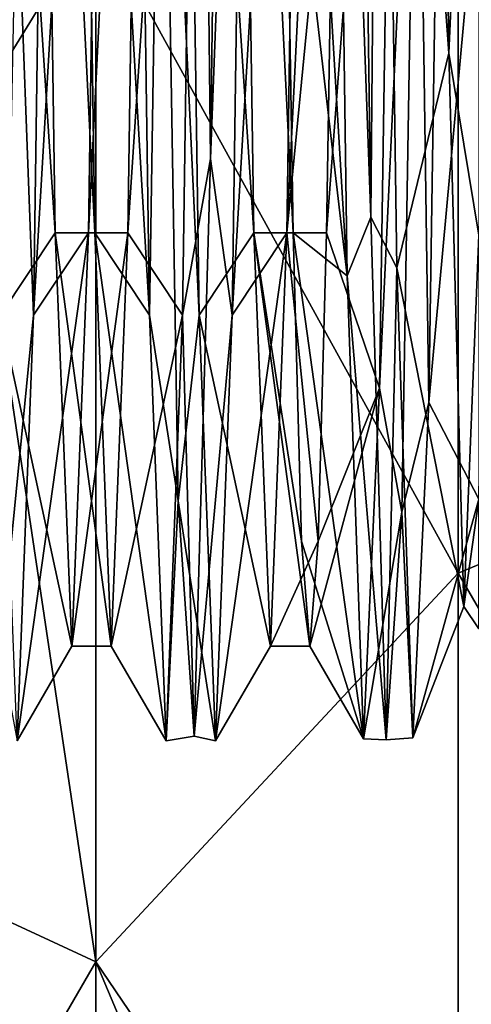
# Model space of a CAD drawing. Header units: millimetres. Extents: x -129 to 0, y -129 to 137.
# Tile 6 of 59: x -52.11 to -49.84, y -57.36 to -52.39. Entities that reach past the tile are written whole.
import ezdxf

# ---------------------------------------------------------------- set-up
doc = ezdxf.new("R2010")
doc.units = ezdxf.units.MM
doc.header["$LTSCALE"] = 65.185185
for name, color, linetype in [('36', 7, 'CONTINUOUS'), ('37', 7, 'CONTINUOUS'), ('41', 7, 'CONTINUOUS'), ('42', 7, 'CONTINUOUS'), ('58', 7, 'CONTINUOUS'), ('59', 7, 'CONTINUOUS'), ('60', 7, 'CONTINUOUS'), ('62', 7, 'CONTINUOUS'), ('63', 7, 'CONTINUOUS'), ('64', 7, 'CONTINUOUS'), ('76', 7, 'CONTINUOUS'), ('77', 7, 'CONTINUOUS'), ('79', 7, 'CONTINUOUS'), ('80', 7, 'CONTINUOUS'), ('81', 7, 'CONTINUOUS')]:
    doc.layers.add(name, color=color, linetype=linetype)

msp = doc.modelspace()

# ---------------------------------------------------------------- linework, layer by layer
at = {"layer": '36', "linetype": 'CONTINUOUS'}
for points in [[(-52.3625, -46.9783, 16.8472), (-52.3625, -52.8943, 12.8943), (-51.7282, -51.8626, 14.8752), (-52.3625, -46.9783, 16.8472)], [(-51.7282, -51.8626, 14.8752), (-52.3625, -52.8943, 12.8943), (-51.7282, -57.142, 8.2551), (-51.7282, -51.8626, 14.8752)], [(-52.3625, -52.8943, 12.8943), (-52.3625, -56.8472, 6.9783), (-51.7282, -57.142, 8.2551), (-52.3625, -52.8943, 12.8943)], [(-52.3625, -56.8472, 6.9783), (-52.3625, -58.2353), (-51.7282, -57.142, 8.2551), (-52.3625, -56.8472, 6.9783)], [(-52.3625, -58.2353), (-51.7282, -59.0262), (-51.7282, -57.142, 8.2551), (-52.3625, -58.2353)]]:
    msp.add_3dface(points, dxfattribs=at)
at = {"layer": '37', "linetype": 'CONTINUOUS'}
for points in [[(-47, -44.9845, 21.8384), (-49.9042, -48.2162, 19.8357), (-47, -53.9662, 17.513), (-47, -44.9845, 21.8384)], [(-49.9042, -48.2162, 19.8357), (-51.7282, -51.8626, 14.8752), (-49.9042, -55.1816, 15.1816), (-49.9042, -48.2162, 19.8357)], [(-49.9042, -48.2162, 19.8357), (-49.9042, -55.1816, 15.1816), (-47, -53.9662, 17.513), (-49.9042, -48.2162, 19.8357)], [(-51.7282, -51.8626, 14.8752), (-51.7282, -57.142, 8.2551), (-49.9042, -55.1816, 15.1816), (-51.7282, -51.8626, 14.8752)], [(-47, -53.9662, 17.513), (-49.9042, -55.1816, 15.1816), (-47, -60.1817, 9.719), (-47, -53.9662, 17.513)], [(-49.9042, -55.1816, 15.1816), (-51.7282, -57.142, 8.2551), (-49.9042, -59.8357, 8.2162), (-49.9042, -55.1816, 15.1816)], [(-49.9042, -55.1816, 15.1816), (-49.9042, -59.8357, 8.2162), (-47, -60.1817, 9.719), (-49.9042, -55.1816, 15.1816)], [(-51.7282, -57.142, 8.2551), (-51.7282, -59.0262), (-49.9042, -59.8357, 8.2162), (-51.7282, -57.142, 8.2551)]]:
    msp.add_3dface(points, dxfattribs=at)
at = {"layer": '41', "linetype": 'CONTINUOUS'}
for points in [[(-52.3625, -52.8943, -12.8943), (-52.3625, -46.9783, -16.8472), (-51.7282, -51.8626, -14.8752), (-52.3625, -52.8943, -12.8943)], [(-51.7282, -57.142, -8.2551), (-52.3625, -52.8943, -12.8943), (-51.7282, -51.8626, -14.8752), (-51.7282, -57.142, -8.2551)], [(-52.3625, -56.8472, -6.9783), (-52.3625, -52.8943, -12.8943), (-51.7282, -57.142, -8.2551), (-52.3625, -56.8472, -6.9783)], [(-51.7282, -59.0262), (-52.3625, -58.2353), (-52.3625, -56.8472, -6.9783), (-51.7282, -59.0262)], [(-51.7282, -59.0262), (-52.3625, -56.8472, -6.9783), (-51.7282, -57.142, -8.2551), (-51.7282, -59.0262)]]:
    msp.add_3dface(points, dxfattribs=at)
at = {"layer": '42', "linetype": 'CONTINUOUS'}
for points in [[(-47, -53.9662, -17.513), (-49.9042, -48.2162, -19.8357), (-47, -44.9845, -21.8384), (-47, -53.9662, -17.513)], [(-49.9042, -55.1816, -15.1816), (-51.7282, -51.8626, -14.8752), (-49.9042, -48.2162, -19.8357), (-49.9042, -55.1816, -15.1816)], [(-49.9042, -55.1816, -15.1816), (-49.9042, -48.2162, -19.8357), (-47, -53.9662, -17.513), (-49.9042, -55.1816, -15.1816)], [(-51.7282, -57.142, -8.2551), (-51.7282, -51.8626, -14.8752), (-49.9042, -55.1816, -15.1816), (-51.7282, -57.142, -8.2551)], [(-47, -60.1817, -9.719), (-49.9042, -55.1816, -15.1816), (-47, -53.9662, -17.513), (-47, -60.1817, -9.719)], [(-49.9042, -59.8357, -8.2162), (-51.7282, -57.142, -8.2551), (-49.9042, -55.1816, -15.1816), (-49.9042, -59.8357, -8.2162)], [(-49.9042, -59.8357, -8.2162), (-49.9042, -55.1816, -15.1816), (-47, -60.1817, -9.719), (-49.9042, -59.8357, -8.2162)], [(-49.9042, -61.4701), (-51.7282, -59.0262), (-51.7282, -57.142, -8.2551), (-49.9042, -61.4701)], [(-49.9042, -61.4701), (-51.7282, -57.142, -8.2551), (-49.9042, -59.8357, -8.2162), (-49.9042, -61.4701)]]:
    msp.add_3dface(points, dxfattribs=at)
at = {"layer": '58', "linetype": 'CONTINUOUS'}
for points in [[(-50.4219, -47.5895, 14.1989), (-50.3438, -53.3867, 8.9447), (-50.5433, -47.8465, 13.976), (-50.4219, -47.5895, 14.1989)], [(-50.4219, -47.5895, 14.1989), (-50.2943, -47.8116, 13.9955), (-50.3438, -53.3867, 8.9447), (-50.4219, -47.5895, 14.1989)], [(-50.5433, -47.8465, 13.976), (-50.3438, -53.3867, 8.9447), (-50.4619, -53.6839, 8.3455), (-50.5433, -47.8465, 13.976)], [(-50.2943, -47.8116, 13.9955), (-50.2132, -53.6421, 8.4136), (-50.3438, -53.3867, 8.9447), (-50.2943, -47.8116, 13.9955)], [(-50.299, -54.25, -7.3372), (-50.1094, -50.2137, -12.4455), (-50.2176, -48.8337, -13.3739), (-50.299, -54.25, -7.3372)], [(-50.0512, -54.3224, -7.1948), (-49.9702, -48.9997, -13.2628), (-50.1094, -50.2137, -12.4455), (-50.0512, -54.3224, -7.1948)], [(-50.1875, -54.8745, -6.1612), (-50.1094, -50.2137, -12.4455), (-50.299, -54.25, -7.3372), (-50.1875, -54.8745, -6.1612)], [(-50.1875, -54.8745, -6.1612), (-50.0512, -54.3224, -7.1948), (-50.1094, -50.2137, -12.4455), (-50.1875, -54.8745, -6.1612)], [(-50.3438, -53.3867, 8.9447), (-50.2656, -56.0225, 1.5781), (-50.4619, -53.6839, 8.3455), (-50.3438, -53.3867, 8.9447)], [(-50.3438, -53.3867, 8.9447), (-50.2132, -53.6421, 8.4136), (-50.2656, -56.0225, 1.5781), (-50.3438, -53.3867, 8.9447)], [(-50.2132, -53.6421, 8.4136), (-50.1322, -56.0128, 0.6979), (-50.2656, -56.0225, 1.5781), (-50.2132, -53.6421, 8.4136)], [(-50.4619, -53.6839, 8.3455), (-50.2656, -56.0225, 1.5781), (-50.3804, -56.0176, 0.5782), (-50.4619, -53.6839, 8.3455)], [(-50.3804, -56.0176, 0.5782), (-50.1875, -54.8745, -6.1612), (-50.299, -54.25, -7.3372), (-50.3804, -56.0176, 0.5782)], [(-50.1322, -56.0128, 0.6979), (-50.0512, -54.3224, -7.1948), (-50.1875, -54.8745, -6.1612), (-50.1322, -56.0128, 0.6979)], [(-50.2656, -56.0225, 1.5781), (-50.1875, -54.8745, -6.1612), (-50.3804, -56.0176, 0.5782), (-50.2656, -56.0225, 1.5781)], [(-50.2656, -56.0225, 1.5781), (-50.1322, -56.0128, 0.6979), (-50.1875, -54.8745, -6.1612), (-50.2656, -56.0225, 1.5781)]]:
    msp.add_3dface(points, dxfattribs=at)
at = {"layer": '59', "linetype": 'CONTINUOUS'}
for points in [[(-49.9497, -52.5606, 9.167), (-50.2943, -47.8116, 13.9955), (-50.0245, -47.0446, 13.8628), (-49.9497, -52.5606, 9.167)], [(-50.2132, -53.6421, 8.4136), (-50.2943, -47.8116, 13.9955), (-49.9497, -52.5606, 9.167), (-50.2132, -53.6421, 8.4136)], [(-49.7523, -51.0587, -10.9997), (-49.9702, -48.9997, -13.2628), (-50.0512, -54.3224, -7.1948), (-49.7523, -51.0587, -10.9997)], [(-49.8, -54.8094, -4.7419), (-49.7523, -51.0587, -10.9997), (-50.0512, -54.3224, -7.1948), (-49.8, -54.8094, -4.7419)], [(-49.8748, -55.3507, 2.4817), (-50.2132, -53.6421, 8.4136), (-49.9497, -52.5606, 9.167), (-49.8748, -55.3507, 2.4817)], [(-50.1322, -56.0128, 0.6979), (-50.2132, -53.6421, 8.4136), (-49.8748, -55.3507, 2.4817), (-50.1322, -56.0128, 0.6979)], [(-49.8, -54.8094, -4.7419), (-50.0512, -54.3224, -7.1948), (-50.1322, -56.0128, 0.6979), (-49.8, -54.8094, -4.7419)], [(-49.8, -54.8094, -4.7419), (-50.1322, -56.0128, 0.6979), (-49.8748, -55.3507, 2.4817), (-49.8, -54.8094, -4.7419)]]:
    msp.add_3dface(points, dxfattribs=at)
at = {"layer": '60', "linetype": 'CONTINUOUS'}
for points in [[(-50.5433, -47.8465, 13.976), (-50.4619, -53.6839, 8.3455), (-50.8173, -47.7751, 13.4666), (-50.5433, -47.8465, 13.976)], [(-50.8173, -47.7751, 13.4666), (-50.4619, -53.6839, 8.3455), (-50.7757, -50.9955, 10.9955), (-50.8173, -47.7751, 13.4666)], [(-50.299, -54.25, -7.3372), (-50.2176, -48.8337, -13.3739), (-50.5673, -53.4667, -7.7751), (-50.299, -54.25, -7.3372)], [(-50.5673, -53.4667, -7.7751), (-50.2176, -48.8337, -13.3739), (-50.5257, -50.9955, -10.9955), (-50.5673, -53.4667, -7.7751)], [(-50.7757, -50.9955, 10.9955), (-50.4619, -53.6839, 8.3455), (-50.734, -53.4666, 7.7751), (-50.7757, -50.9955, 10.9955)], [(-50.4619, -53.6839, 8.3455), (-50.3804, -56.0176, 0.5782), (-50.734, -53.4666, 7.7751), (-50.4619, -53.6839, 8.3455)], [(-50.734, -53.4666, 7.7751), (-50.3804, -56.0176, 0.5782), (-50.6923, -55.0201, 4.0247), (-50.734, -53.4666, 7.7751)], [(-50.609, -55.0201, -4.0248), (-50.299, -54.25, -7.3372), (-50.5673, -53.4667, -7.7751), (-50.609, -55.0201, -4.0248)], [(-50.3804, -56.0176, 0.5782), (-50.299, -54.25, -7.3372), (-50.6507, -55.55), (-50.3804, -56.0176, 0.5782)], [(-50.6507, -55.55), (-50.299, -54.25, -7.3372), (-50.609, -55.0201, -4.0248), (-50.6507, -55.55)], [(-50.3804, -56.0176, 0.5782), (-50.6507, -55.55), (-50.6923, -55.0201, 4.0247), (-50.3804, -56.0176, 0.5782)]]:
    msp.add_3dface(points, dxfattribs=at)
at = {"layer": '62', "linetype": 'CONTINUOUS'}
for points in [[(-51.1512, -53.094, -9.3679), (-51.0698, -46.8338, -14.5777), (-51.208, -48.014, -13.8807), (-51.1512, -53.094, -9.3679)], [(-51.0698, -46.8338, -14.5777), (-51.1512, -53.094, -9.3679), (-50.9586, -48.014, -13.8807), (-51.0698, -46.8338, -14.5777)], [(-51.9586, -48.014, -13.8807), (-52.1279, -51.5904, -11.1746), (-52.042, -53.8807, -8.014), (-51.9586, -48.014, -13.8807)], [(-51.5414, -48.014, 13.8807), (-51.3953, -49.8399, 12.7431), (-51.458, -53.8807, 8.014), (-51.5414, -48.014, 13.8807)], [(-51.2086, -53.8807, 8.014), (-51.3953, -49.8399, 12.7431), (-51.292, -48.014, 13.8807), (-51.2086, -53.8807, 8.014)], [(-51.2914, -53.8807, -8.014), (-51.1512, -53.094, -9.3679), (-51.208, -48.014, -13.8807), (-51.2914, -53.8807, -8.014)], [(-50.9586, -48.014, -13.8807), (-51.1512, -53.094, -9.3679), (-51.042, -53.8807, -8.014), (-50.9586, -48.014, -13.8807)], [(-51.3953, -49.8399, 12.7431), (-51.314, -54.8176, 6.2968), (-51.458, -53.8807, 8.014), (-51.3953, -49.8399, 12.7431)], [(-51.314, -54.8176, 6.2968), (-51.3953, -49.8399, 12.7431), (-51.2086, -53.8807, 8.014), (-51.314, -54.8176, 6.2968)], [(-52.1279, -51.5904, -11.1746), (-52.2093, -55.5765, -4.0722), (-52.042, -53.8807, -8.014), (-52.1279, -51.5904, -11.1746)], [(-51.2326, -56.0034, -1.7609), (-51.1512, -53.094, -9.3679), (-51.2914, -53.8807, -8.014), (-51.2326, -56.0034, -1.7609)], [(-51.1512, -53.094, -9.3679), (-51.2326, -56.0034, -1.7609), (-51.042, -53.8807, -8.014), (-51.1512, -53.094, -9.3679)], [(-52.042, -53.8807, -8.014), (-52.2093, -55.5765, -4.0722), (-52.1253, -56.028), (-52.042, -53.8807, -8.014)], [(-51.458, -53.8807, 8.014), (-51.314, -54.8176, 6.2968), (-51.3747, -56.028), (-51.458, -53.8807, 8.014)], [(-51.3747, -56.028), (-51.2326, -56.0034, -1.7609), (-51.2914, -53.8807, -8.014), (-51.3747, -56.028)], [(-51.1253, -56.028), (-51.314, -54.8176, 6.2968), (-51.2086, -53.8807, 8.014), (-51.1253, -56.028)], [(-51.042, -53.8807, -8.014), (-51.2326, -56.0034, -1.7609), (-51.1253, -56.028), (-51.042, -53.8807, -8.014)], [(-51.314, -54.8176, 6.2968), (-51.2326, -56.0034, -1.7609), (-51.3747, -56.028), (-51.314, -54.8176, 6.2968)], [(-51.2326, -56.0034, -1.7609), (-51.314, -54.8176, 6.2968), (-51.1253, -56.028), (-51.2326, -56.0034, -1.7609)]]:
    msp.add_3dface(points, dxfattribs=at)
at = {"layer": '63', "linetype": 'CONTINUOUS'}
for points in [[(-51.9327, -53.4667, 7.775), (-52.292, -48.014, 13.8807), (-52.016, -47.7751, 13.4667), (-51.9327, -53.4667, 7.775)], [(-51.9586, -48.014, -13.8807), (-52.042, -53.8807, -8.014), (-51.6827, -47.7751, -13.4667), (-51.9586, -48.014, -13.8807)], [(-51.6827, -47.7751, -13.4667), (-52.042, -53.8807, -8.014), (-51.766, -53.4667, -7.775), (-51.6827, -47.7751, -13.4667)], [(-50.9327, -53.4667, 7.775), (-51.292, -48.014, 13.8807), (-51.016, -47.7751, 13.4666), (-50.9327, -53.4667, 7.775)], [(-50.9586, -48.014, -13.8807), (-51.042, -53.8807, -8.014), (-50.6827, -47.7749, -13.4667), (-50.9586, -48.014, -13.8807)], [(-50.6827, -47.7749, -13.4667), (-51.042, -53.8807, -8.014), (-50.766, -53.4667, -7.775), (-50.6827, -47.7749, -13.4667)], [(-52.2086, -53.8807, 8.014), (-52.292, -48.014, 13.8807), (-51.9327, -53.4667, 7.775), (-52.2086, -53.8807, 8.014)], [(-51.2086, -53.8807, 8.014), (-51.292, -48.014, 13.8807), (-50.9327, -53.4667, 7.775), (-51.2086, -53.8807, 8.014)], [(-51.8493, -55.55), (-52.2086, -53.8807, 8.014), (-51.9327, -53.4667, 7.775), (-51.8493, -55.55)], [(-52.042, -53.8807, -8.014), (-52.1253, -56.028), (-51.766, -53.4667, -7.775), (-52.042, -53.8807, -8.014)], [(-51.766, -53.4667, -7.775), (-52.1253, -56.028), (-51.8493, -55.55), (-51.766, -53.4667, -7.775)], [(-50.8493, -55.55), (-51.2086, -53.8807, 8.014), (-50.9327, -53.4667, 7.775), (-50.8493, -55.55)], [(-51.042, -53.8807, -8.014), (-51.1253, -56.028), (-50.766, -53.4667, -7.775), (-51.042, -53.8807, -8.014)], [(-50.766, -53.4667, -7.775), (-51.1253, -56.028), (-50.8493, -55.55), (-50.766, -53.4667, -7.775)], [(-52.1253, -56.028), (-52.2086, -53.8807, 8.014), (-51.8493, -55.55), (-52.1253, -56.028)], [(-51.1253, -56.028), (-51.2086, -53.8807, 8.014), (-50.8493, -55.55), (-51.1253, -56.028)]]:
    msp.add_3dface(points, dxfattribs=at)
at = {"layer": '64', "linetype": 'CONTINUOUS'}
for points in [[(-51.5414, -48.014, 13.8807), (-51.458, -53.8807, 8.014), (-51.8173, -47.7751, 13.4666), (-51.5414, -48.014, 13.8807)], [(-51.8173, -47.7751, 13.4666), (-51.458, -53.8807, 8.014), (-51.734, -53.4667, 7.775), (-51.8173, -47.7751, 13.4666)], [(-51.5673, -53.4667, -7.775), (-51.208, -48.014, -13.8807), (-51.484, -47.7749, -13.4667), (-51.5673, -53.4667, -7.775)], [(-51.2914, -53.8807, -8.014), (-51.208, -48.014, -13.8807), (-51.5673, -53.4667, -7.775), (-51.2914, -53.8807, -8.014)], [(-51.458, -53.8807, 8.014), (-51.3747, -56.028), (-51.734, -53.4667, 7.775), (-51.458, -53.8807, 8.014)], [(-51.734, -53.4667, 7.775), (-51.3747, -56.028), (-51.6507, -55.55), (-51.734, -53.4667, 7.775)], [(-51.6507, -55.55), (-51.2914, -53.8807, -8.014), (-51.5673, -53.4667, -7.775), (-51.6507, -55.55)], [(-51.3747, -56.028), (-51.2914, -53.8807, -8.014), (-51.6507, -55.55), (-51.3747, -56.028)]]:
    msp.add_3dface(points, dxfattribs=at)
at = {"layer": '76', "linetype": 'CONTINUOUS'}
for points in [[(-51.6827, -47.7751, -13.4667), (-51.766, -53.4667, -7.775), (-51.484, -47.7749, -13.4667), (-51.6827, -47.7751, -13.4667)], [(-51.766, -53.4667, -7.775), (-51.5673, -53.4667, -7.775), (-51.484, -47.7749, -13.4667), (-51.766, -53.4667, -7.775)], [(-51.766, -53.4667, -7.775), (-51.8493, -55.55), (-51.5673, -53.4667, -7.775), (-51.766, -53.4667, -7.775)], [(-51.8493, -55.55), (-51.6507, -55.55), (-51.5673, -53.4667, -7.775), (-51.8493, -55.55)]]:
    msp.add_3dface(points, dxfattribs=at)
at = {"layer": '77', "linetype": 'CONTINUOUS'}
for points in [[(-50.484, -47.775, -13.4667), (-50.6827, -47.7749, -13.4667), (-50.766, -53.4667, -7.775), (-50.484, -47.775, -13.4667)], [(-50.5257, -50.9955, -10.9955), (-50.484, -47.775, -13.4667), (-50.766, -53.4667, -7.775), (-50.5257, -50.9955, -10.9955)], [(-50.5673, -53.4667, -7.7751), (-50.5257, -50.9955, -10.9955), (-50.766, -53.4667, -7.775), (-50.5673, -53.4667, -7.7751)], [(-50.609, -55.0201, -4.0248), (-50.766, -53.4667, -7.775), (-50.8493, -55.55), (-50.609, -55.0201, -4.0248)], [(-50.609, -55.0201, -4.0248), (-50.5673, -53.4667, -7.7751), (-50.766, -53.4667, -7.775), (-50.609, -55.0201, -4.0248)], [(-50.6507, -55.55), (-50.609, -55.0201, -4.0248), (-50.8493, -55.55), (-50.6507, -55.55)]]:
    msp.add_3dface(points, dxfattribs=at)
at = {"layer": '79', "linetype": 'CONTINUOUS'}
for points in [[(-51.9327, -53.4667, 7.775), (-52.016, -47.7751, 13.4667), (-51.734, -53.4667, 7.775), (-51.9327, -53.4667, 7.775)], [(-52.016, -47.7751, 13.4667), (-51.8173, -47.7751, 13.4666), (-51.734, -53.4667, 7.775), (-52.016, -47.7751, 13.4667)], [(-51.8493, -55.55), (-51.9327, -53.4667, 7.775), (-51.6507, -55.55), (-51.8493, -55.55)], [(-51.9327, -53.4667, 7.775), (-51.734, -53.4667, 7.775), (-51.6507, -55.55), (-51.9327, -53.4667, 7.775)]]:
    msp.add_3dface(points, dxfattribs=at)
at = {"layer": '80', "linetype": 'CONTINUOUS'}
for points in [[(-50.7757, -50.9955, 10.9955), (-50.734, -53.4666, 7.7751), (-51.016, -47.7751, 13.4666), (-50.7757, -50.9955, 10.9955)], [(-50.734, -53.4666, 7.7751), (-50.9327, -53.4667, 7.775), (-51.016, -47.7751, 13.4666), (-50.734, -53.4666, 7.7751)], [(-50.734, -53.4666, 7.7751), (-50.6923, -55.0201, 4.0247), (-50.9327, -53.4667, 7.775), (-50.734, -53.4666, 7.7751)], [(-50.6923, -55.0201, 4.0247), (-50.6507, -55.55), (-50.9327, -53.4667, 7.775), (-50.6923, -55.0201, 4.0247)], [(-50.6507, -55.55), (-50.8493, -55.55), (-50.9327, -53.4667, 7.775), (-50.6507, -55.55)]]:
    msp.add_3dface(points, dxfattribs=at)
at = {"layer": '81', "linetype": 'CONTINUOUS'}
for points in [[(-49.8, -49.1938, 12.541), (-49.9497, -52.5606, 9.167), (-50.0245, -47.0446, 13.8628), (-49.8, -49.1938, 12.541)], [(-49.8, -49.1938, 12.541), (-49.8, -53.4778, 7.7557), (-49.9497, -52.5606, 9.167), (-49.8, -49.1938, 12.541)], [(-49.8, -53.4778, 7.7557), (-49.8748, -55.3507, 2.4817), (-49.9497, -52.5606, 9.167), (-49.8, -53.4778, 7.7557)], [(-49.8, -53.4778, 7.7557), (-49.8, -55.4625, 1.6475), (-49.8748, -55.3507, 2.4817), (-49.8, -53.4778, 7.7557)], [(-49.8, -55.4625, 1.6475), (-49.8, -54.8094, -4.7419), (-49.8748, -55.3507, 2.4817), (-49.8, -55.4625, 1.6475)]]:
    msp.add_3dface(points, dxfattribs=at)

doc.saveas('drawing.dxf')
